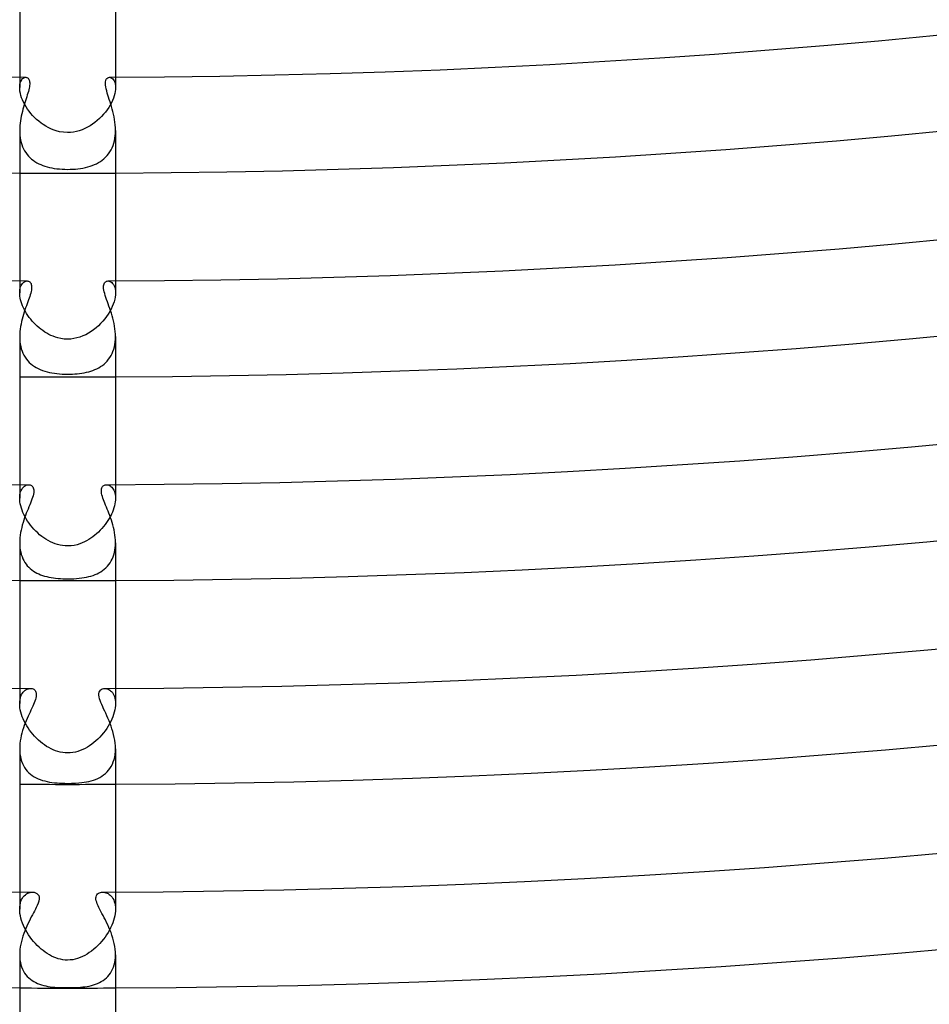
# Model space of a CAD drawing. Header units: millimetres. Extents: x -485 to 485, y -485 to 485.
# Tile 16 of 110: x -2 to 36, y -414 to -373. Entities that reach past the tile are written whole.
import ezdxf

# ---------------------------------------------------------------- set-up
doc = ezdxf.new("R2010")
doc.units = ezdxf.units.MM
doc.layers.add('HIDDEN', color=7, linetype='Continuous')
doc.layers.add('THICK', color=7, linetype='Continuous')

msp = doc.modelspace()

# ---------------------------------------------------------------- linework, layer by layer
at = {"layer": 'HIDDEN'}
for p, q in [((-2, -375.495), (-2, -375.924)), ((-1.845, -375.528), (-1.812, -375.51)), ((-1.812, -375.51), (-1.779, -375.499)), ((-1.779, -375.499), (-1.746, -375.496)), ((1.746, -375.496), (1.782, -375.5)), ((1.782, -375.5), (1.818, -375.513)), ((1.818, -375.513), (1.853, -375.534)), ((2, -375.495), (2, -375.924)), ((-2, -375.923), (-1.997, -375.85)), ((-1.997, -376), (-2, -375.923)), ((-1.997, -375.85), (-1.988, -375.784)), ((-1.988, -375.784), (-1.973, -375.724)), ((-1.973, -375.724), (-1.954, -375.67)), ((-1.954, -375.67), (-1.931, -375.624)), ((-1.931, -375.624), (-1.905, -375.585)), ((-1.905, -375.585), (-1.876, -375.553)), ((-1.876, -375.553), (-1.845, -375.528)), ((1.853, -375.534), (1.887, -375.564)), ((1.887, -375.564), (1.918, -375.603)), ((1.918, -375.603), (1.945, -375.65)), ((1.945, -375.65), (1.968, -375.706)), ((1.968, -375.706), (1.985, -375.77)), ((1.985, -375.77), (1.996, -375.843)), ((1.996, -375.843), (2, -375.923)), ((2, -375.923), (1.997, -376.002)), ((-1.987, -376.081), (-1.997, -376)), ((-1.971, -376.166), (-1.987, -376.081)), ((-1.948, -376.255), (-1.971, -376.166)), ((-1.919, -376.347), (-1.948, -376.255)), ((1.945, -376.266), (1.914, -376.361)), ((1.97, -376.173), (1.945, -376.266)), ((1.987, -376.085), (1.97, -376.173)), ((1.997, -376.002), (1.987, -376.085)), ((-1.882, -376.441), (-1.919, -376.347)), ((-1.839, -376.536), (-1.882, -376.441)), ((-1.79, -376.631), (-1.839, -376.536)), ((-1.734, -376.726), (-1.79, -376.631)), ((-1.673, -376.82), (-1.734, -376.726)), ((1.716, -376.754), (1.651, -376.851)), ((1.776, -376.655), (1.716, -376.754)), ((1.829, -376.556), (1.776, -376.655)), ((1.875, -376.458), (1.829, -376.556)), ((1.914, -376.361), (1.875, -376.458)), ((-1.606, -376.912), (-1.673, -376.82)), ((-1.534, -377.002), (-1.606, -376.912)), ((-1.458, -377.09), (-1.534, -377.002)), ((-1.377, -377.174), (-1.458, -377.09)), ((1.419, -377.131), (1.332, -377.218)), ((1.502, -377.04), (1.419, -377.131)), ((1.579, -376.947), (1.502, -377.04)), ((1.651, -376.851), (1.579, -376.947)), ((-1.292, -377.255), (-1.377, -377.174)), ((-1.203, -377.332), (-1.292, -377.255)), ((-1.11, -377.405), (-1.203, -377.332)), ((-1.013, -377.473), (-1.11, -377.405)), ((-0.913, -377.536), (-1.013, -377.473)), ((-0.81, -377.593), (-0.913, -377.536)), ((0.94, -377.52), (0.832, -377.581)), ((1.044, -377.452), (0.94, -377.52)), ((1.144, -377.379), (1.044, -377.452)), ((1.24, -377.3), (1.144, -377.379)), ((1.332, -377.218), (1.24, -377.3)), ((-2, -377.714), (-1.998, -377.817)), ((-1.998, -377.817), (-1.991, -377.919)), ((-1.991, -377.919), (-1.978, -378.02)), ((-0.704, -377.644), (-0.81, -377.593)), ((-0.596, -377.689), (-0.704, -377.644)), ((-0.474, -377.73), (-0.596, -377.689)), ((-0.333, -377.766), (-0.474, -377.73)), ((-0.175, -377.791), (-0.333, -377.766)), ((0, -377.801), (-0.175, -377.791)), ((0.124, -377.796), (0, -377.801)), ((0.247, -377.781), (0.124, -377.796)), ((0.369, -377.758), (0.247, -377.781)), ((0.489, -377.726), (0.369, -377.758)), ((0.606, -377.685), (0.489, -377.726)), ((0.721, -377.637), (0.606, -377.685)), ((0.832, -377.581), (0.721, -377.637)), ((1.975, -378.041), (1.989, -377.934)), ((1.989, -377.934), (1.997, -377.825)), ((1.997, -377.825), (2, -377.715)), ((-1.978, -378.02), (-1.961, -378.118)), ((-1.961, -378.118), (-1.938, -378.214)), ((-1.938, -378.214), (-1.91, -378.307)), ((-1.91, -378.307), (-1.876, -378.396)), ((-1.876, -378.396), (-1.837, -378.481)), ((1.858, -378.437), (1.896, -378.344)), ((1.896, -378.344), (1.929, -378.246)), ((1.929, -378.246), (1.955, -378.146)), ((1.955, -378.146), (1.975, -378.041)), ((-1.837, -378.481), (-1.794, -378.563)), ((-1.794, -378.563), (-1.745, -378.641)), ((-1.745, -378.641), (-1.691, -378.714)), ((-1.691, -378.714), (-1.633, -378.782)), ((-1.633, -378.782), (-1.571, -378.846)), ((1.588, -378.83), (1.652, -378.761)), ((1.652, -378.761), (1.711, -378.688)), ((1.711, -378.688), (1.766, -378.609)), ((1.766, -378.609), (1.815, -378.526)), ((1.815, -378.526), (1.858, -378.437)), ((-1.571, -378.846), (-1.505, -378.906)), ((-1.505, -378.906), (-1.435, -378.961)), ((-1.435, -378.961), (-1.362, -379.012)), ((-1.362, -379.012), (-1.285, -379.059)), ((-1.285, -379.059), (-1.204, -379.102)), ((-1.204, -379.102), (-1.121, -379.14)), ((-1.121, -379.14), (-1.035, -379.175)), ((-1.035, -379.175), (-0.946, -379.206)), ((-0.946, -379.206), (-0.854, -379.233)), ((0.84, -379.237), (0.936, -379.209)), ((0.936, -379.209), (1.029, -379.177)), ((1.029, -379.177), (1.119, -379.141)), ((1.119, -379.141), (1.206, -379.101)), ((1.206, -379.101), (1.289, -379.056)), ((1.289, -379.056), (1.37, -379.007)), ((1.37, -379.007), (1.446, -378.953)), ((1.446, -378.953), (1.519, -378.894)), ((1.519, -378.894), (1.588, -378.83)), ((-0.854, -379.233), (-0.758, -379.258)), ((-0.758, -379.258), (-0.659, -379.279)), ((-0.659, -379.279), (-0.556, -379.297)), ((-0.556, -379.297), (-0.449, -379.311)), ((-0.449, -379.311), (-0.34, -379.323)), ((-0.34, -379.323), (-0.227, -379.331)), ((-0.227, -379.331), (-0.113, -379.336)), ((-0.113, -379.336), (0, -379.338)), ((0, -379.338), (0.108, -379.336)), ((0.108, -379.336), (0.216, -379.332)), ((0.216, -379.332), (0.324, -379.324)), ((0.324, -379.324), (0.431, -379.313)), ((0.431, -379.313), (0.537, -379.3)), ((0.537, -379.3), (0.64, -379.282)), ((0.64, -379.282), (0.741, -379.262)), ((0.741, -379.262), (0.84, -379.237)), ((-2, -383.995), (-2, -384.49)), ((-1.938, -384.185), (-1.914, -384.141)), ((-1.914, -384.141), (-1.886, -384.102)), ((-1.886, -384.102), (-1.856, -384.07)), ((-1.856, -384.07), (-1.824, -384.043)), ((-1.824, -384.043), (-1.791, -384.023)), ((-1.791, -384.023), (-1.757, -384.008)), ((-1.757, -384.008), (-1.723, -383.999)), ((-1.723, -383.999), (-1.689, -383.996)), ((1.689, -383.996), (1.728, -384)), ((1.728, -384), (1.768, -384.012)), ((1.768, -384.012), (1.808, -384.032)), ((1.808, -384.032), (1.846, -384.06)), ((1.846, -384.06), (1.881, -384.097)), ((1.881, -384.097), (1.914, -384.142)), ((1.914, -384.142), (1.943, -384.195)), ((2, -383.995), (2, -384.49)), ((-2, -384.49), (-1.997, -384.419)), ((-1.998, -384.559), (-2, -384.49)), ((-1.991, -384.632), (-1.998, -384.559)), ((-1.997, -384.419), (-1.989, -384.352)), ((-1.989, -384.352), (-1.976, -384.291)), ((-1.976, -384.291), (-1.959, -384.235)), ((-1.959, -384.235), (-1.938, -384.185)), ((1.943, -384.195), (1.967, -384.256)), ((1.967, -384.256), (1.985, -384.326)), ((1.985, -384.326), (1.996, -384.404)), ((1.996, -384.404), (2, -384.489)), ((2, -384.489), (1.997, -384.574)), ((-1.978, -384.707), (-1.991, -384.632)), ((-1.961, -384.785), (-1.978, -384.707)), ((-1.939, -384.865), (-1.961, -384.785)), ((-1.912, -384.947), (-1.939, -384.865)), ((-1.88, -385.029), (-1.912, -384.947)), ((1.907, -384.961), (1.865, -385.064)), ((1.941, -384.859), (1.907, -384.961)), ((1.967, -384.76), (1.941, -384.859)), ((1.986, -384.665), (1.967, -384.76)), ((1.997, -384.574), (1.986, -384.665)), ((-1.844, -385.111), (-1.88, -385.029)), ((-1.803, -385.194), (-1.844, -385.111)), ((-1.758, -385.276), (-1.803, -385.194)), ((-1.709, -385.358), (-1.758, -385.276)), ((-1.655, -385.439), (-1.709, -385.358)), ((1.696, -385.378), (1.626, -385.481)), ((1.76, -385.274), (1.696, -385.378)), ((1.816, -385.169), (1.76, -385.274)), ((1.865, -385.064), (1.816, -385.169)), ((-1.599, -385.518), (-1.655, -385.439)), ((-1.538, -385.596), (-1.599, -385.518)), ((-1.475, -385.671), (-1.538, -385.596)), ((-1.408, -385.745), (-1.475, -385.671)), ((-1.339, -385.815), (-1.408, -385.745)), ((1.38, -385.774), (1.288, -385.864)), ((1.468, -385.679), (1.38, -385.774)), ((1.55, -385.582), (1.468, -385.679)), ((1.626, -385.481), (1.55, -385.582)), ((-1.267, -385.883), (-1.339, -385.815)), ((-1.192, -385.948), (-1.267, -385.883)), ((-1.115, -386.011), (-1.192, -385.948)), ((-1.035, -386.069), (-1.115, -386.011)), ((-0.953, -386.125), (-1.035, -386.069)), ((-0.869, -386.176), (-0.953, -386.125)), ((-0.783, -386.223), (-0.869, -386.176)), ((0.871, -386.175), (0.756, -386.237)), ((0.982, -386.106), (0.871, -386.175)), ((1.088, -386.031), (0.982, -386.106)), ((1.19, -385.95), (1.088, -386.031)), ((1.288, -385.864), (1.19, -385.95)), ((-2, -386.317), (-1.997, -386.422)), ((-1.997, -386.422), (-1.99, -386.527)), ((-1.99, -386.527), (-1.976, -386.629)), ((-0.695, -386.266), (-0.783, -386.223)), ((-0.605, -386.305), (-0.695, -386.266)), ((-0.51, -386.34), (-0.605, -386.305)), ((-0.401, -386.372), (-0.51, -386.34)), ((-0.28, -386.399), (-0.401, -386.372)), ((-0.146, -386.417), (-0.28, -386.399)), ((0, -386.424), (-0.146, -386.417)), ((0.131, -386.419), (0, -386.424)), ((0.261, -386.402), (0.131, -386.419)), ((0.39, -386.375), (0.261, -386.402)), ((0.516, -386.338), (0.39, -386.375)), ((0.638, -386.291), (0.516, -386.338)), ((0.756, -386.237), (0.638, -386.291)), ((1.974, -386.641), (1.989, -386.536)), ((1.989, -386.536), (1.997, -386.428)), ((1.997, -386.428), (2, -386.319)), ((-1.976, -386.629), (-1.957, -386.729)), ((-1.957, -386.729), (-1.932, -386.826)), ((-1.932, -386.826), (-1.901, -386.92)), ((-1.901, -386.92), (-1.864, -387.01)), ((-1.864, -387.01), (-1.821, -387.096)), ((1.813, -387.11), (1.857, -387.025)), ((1.857, -387.025), (1.895, -386.935)), ((1.895, -386.935), (1.927, -386.841)), ((1.927, -386.841), (1.954, -386.743)), ((1.954, -386.743), (1.974, -386.641)), ((-1.821, -387.096), (-1.773, -387.177)), ((-1.773, -387.177), (-1.721, -387.253)), ((-1.721, -387.253), (-1.663, -387.324)), ((-1.663, -387.324), (-1.6, -387.391)), ((-1.6, -387.391), (-1.533, -387.453)), ((1.524, -387.461), (1.591, -387.4)), ((1.591, -387.4), (1.653, -387.335)), ((1.653, -387.335), (1.711, -387.265)), ((1.711, -387.265), (1.765, -387.19)), ((1.765, -387.19), (1.813, -387.11)), ((-1.533, -387.453), (-1.462, -387.51)), ((-1.462, -387.51), (-1.386, -387.563)), ((-1.386, -387.563), (-1.307, -387.611)), ((-1.307, -387.611), (-1.224, -387.654)), ((-1.224, -387.654), (-1.138, -387.694)), ((-1.138, -387.694), (-1.048, -387.729)), ((-1.048, -387.729), (-0.955, -387.759)), ((-0.955, -387.759), (-0.859, -387.787)), ((-0.859, -387.787), (-0.76, -387.81)), ((-0.76, -387.81), (-0.657, -387.83)), ((-0.657, -387.83), (-0.552, -387.847)), ((-0.552, -387.847), (-0.445, -387.86)), ((0.504, -387.853), (0.601, -387.84)), ((0.601, -387.84), (0.697, -387.823)), ((0.697, -387.823), (0.79, -387.804)), ((0.79, -387.804), (0.881, -387.781)), ((0.881, -387.781), (0.97, -387.755)), ((0.97, -387.755), (1.057, -387.725)), ((1.057, -387.725), (1.141, -387.692)), ((1.141, -387.692), (1.224, -387.655)), ((1.224, -387.655), (1.303, -387.613)), ((1.303, -387.613), (1.38, -387.567)), ((1.38, -387.567), (1.454, -387.516)), ((1.454, -387.516), (1.524, -387.461)), ((-0.445, -387.86), (-0.335, -387.871)), ((-0.335, -387.871), (-0.224, -387.878)), ((-0.224, -387.878), (-0.112, -387.882)), ((-0.112, -387.882), (0, -387.884)), ((0, -387.884), (0.101, -387.883)), ((0.101, -387.883), (0.203, -387.879)), ((0.203, -387.879), (0.304, -387.873)), ((0.304, -387.873), (0.405, -387.865)), ((0.405, -387.865), (0.504, -387.853)), ((-2, -392.495), (-2, -393.06)), ((-1.961, -392.797), (-1.941, -392.744)), ((-1.941, -392.744), (-1.917, -392.696)), ((-1.917, -392.696), (-1.891, -392.654)), ((-1.891, -392.654), (-1.861, -392.616)), ((-1.861, -392.616), (-1.83, -392.584)), ((-1.83, -392.584), (-1.797, -392.557)), ((-1.797, -392.557), (-1.763, -392.535)), ((-1.763, -392.535), (-1.728, -392.518)), ((-1.728, -392.518), (-1.693, -392.506)), ((-1.693, -392.506), (-1.658, -392.499)), ((-1.658, -392.499), (-1.623, -392.497)), ((1.623, -392.497), (1.66, -392.499)), ((1.66, -392.499), (1.698, -392.508)), ((1.698, -392.508), (1.736, -392.521)), ((1.736, -392.521), (1.774, -392.541)), ((1.774, -392.541), (1.81, -392.567)), ((1.81, -392.567), (1.845, -392.598)), ((1.845, -392.598), (1.878, -392.636)), ((1.878, -392.636), (1.907, -392.679)), ((1.907, -392.679), (1.934, -392.729)), ((1.934, -392.729), (1.957, -392.784)), ((2, -392.495), (2, -393.06)), ((-2, -393.059), (-1.997, -392.986)), ((-1.997, -393.135), (-2, -393.059)), ((-1.997, -392.986), (-1.99, -392.919)), ((-1.989, -393.215), (-1.997, -393.135)), ((-1.99, -392.919), (-1.978, -392.855)), ((-1.978, -392.855), (-1.961, -392.797)), ((1.957, -392.784), (1.975, -392.845)), ((1.975, -392.845), (1.989, -392.911)), ((1.989, -392.911), (1.997, -392.983)), ((1.997, -393.135), (1.99, -393.214)), ((1.997, -392.983), (2, -393.059)), ((2, -393.059), (1.997, -393.135)), ((-1.976, -393.298), (-1.989, -393.215)), ((-1.956, -393.384), (-1.976, -393.298)), ((-1.931, -393.472), (-1.956, -393.384)), ((-1.901, -393.563), (-1.931, -393.472)), ((-1.865, -393.653), (-1.901, -393.563)), ((1.904, -393.554), (1.869, -393.642)), ((1.933, -393.466), (1.904, -393.554)), ((1.957, -393.38), (1.933, -393.466)), ((1.976, -393.296), (1.957, -393.38)), ((1.99, -393.214), (1.976, -393.296)), ((-1.823, -393.744), (-1.865, -393.653)), ((-1.777, -393.835), (-1.823, -393.744)), ((-1.726, -393.925), (-1.777, -393.835)), ((-1.669, -394.015), (-1.726, -393.925)), ((1.684, -393.992), (1.627, -394.077)), ((1.737, -393.906), (1.684, -393.992)), ((1.786, -393.819), (1.737, -393.906)), ((1.83, -393.731), (1.786, -393.819)), ((1.869, -393.642), (1.83, -393.731)), ((-1.609, -394.103), (-1.669, -394.015)), ((-1.544, -394.19), (-1.609, -394.103)), ((-1.476, -394.274), (-1.544, -394.19)), ((-1.403, -394.355), (-1.476, -394.274)), ((-1.327, -394.434), (-1.403, -394.355)), ((1.364, -394.397), (1.29, -394.471)), ((1.435, -394.321), (1.364, -394.397)), ((1.502, -394.242), (1.435, -394.321)), ((1.567, -394.16), (1.502, -394.242)), ((1.627, -394.077), (1.567, -394.16)), ((-1.248, -394.51), (-1.327, -394.434)), ((-1.166, -394.582), (-1.248, -394.51)), ((-1.081, -394.651), (-1.166, -394.582)), ((-0.993, -394.715), (-1.081, -394.651)), ((-0.902, -394.775), (-0.993, -394.715)), ((-0.809, -394.83), (-0.902, -394.775)), ((-0.714, -394.879), (-0.809, -394.83)), ((0.882, -394.788), (0.792, -394.839)), ((0.968, -394.732), (0.882, -394.788)), ((1.053, -394.672), (0.968, -394.732)), ((1.134, -394.608), (1.053, -394.672)), ((1.213, -394.541), (1.134, -394.608)), ((1.29, -394.471), (1.213, -394.541)), ((-2, -394.919), (-1.997, -395.022)), ((-1.997, -395.022), (-1.989, -395.123)), ((-1.989, -395.123), (-1.976, -395.222)), ((-1.976, -395.222), (-1.957, -395.318)), ((-0.617, -394.924), (-0.714, -394.879)), ((-0.519, -394.962), (-0.617, -394.924)), ((-0.418, -394.994), (-0.519, -394.962)), ((-0.316, -395.02), (-0.418, -394.994)), ((-0.212, -395.038), (-0.316, -395.02)), ((-0.107, -395.05), (-0.212, -395.038)), ((0, -395.054), (-0.107, -395.05)), ((0.146, -395.046), (0, -395.054)), ((0.281, -395.027), (0.146, -395.046)), ((0.403, -394.999), (0.281, -395.027)), ((0.511, -394.965), (0.403, -394.999)), ((0.608, -394.928), (0.511, -394.965)), ((0.701, -394.886), (0.608, -394.928)), ((0.792, -394.839), (0.701, -394.886)), ((1.955, -395.325), (1.975, -395.226)), ((1.975, -395.226), (1.989, -395.125)), ((1.989, -395.125), (1.997, -395.022)), ((1.997, -395.022), (2, -394.917)), ((-1.957, -395.318), (-1.933, -395.41)), ((-1.933, -395.41), (-1.903, -395.498)), ((-1.903, -395.498), (-1.868, -395.583)), ((-1.868, -395.583), (-1.828, -395.663)), ((1.819, -395.68), (1.861, -395.598)), ((1.861, -395.598), (1.898, -395.511)), ((1.898, -395.511), (1.93, -395.42)), ((1.93, -395.42), (1.955, -395.325)), ((-1.828, -395.663), (-1.784, -395.739)), ((-1.784, -395.739), (-1.735, -395.81)), ((-1.735, -395.81), (-1.681, -395.876)), ((-1.681, -395.876), (-1.624, -395.939)), ((-1.624, -395.939), (-1.563, -395.996)), ((-1.563, -395.996), (-1.498, -396.05)), ((-1.498, -396.05), (-1.429, -396.099)), ((1.462, -396.076), (1.533, -396.022)), ((1.533, -396.022), (1.599, -395.963)), ((1.599, -395.963), (1.661, -395.9)), ((1.661, -395.9), (1.718, -395.832)), ((1.718, -395.832), (1.771, -395.758)), ((1.771, -395.758), (1.819, -395.68)), ((-1.429, -396.099), (-1.358, -396.144)), ((-1.358, -396.144), (-1.284, -396.185)), ((-1.284, -396.185), (-1.206, -396.222)), ((-1.206, -396.222), (-1.127, -396.255)), ((-1.127, -396.255), (-1.044, -396.285)), ((-1.044, -396.285), (-0.959, -396.311)), ((-0.959, -396.311), (-0.872, -396.334)), ((-0.872, -396.334), (-0.781, -396.354)), ((-0.781, -396.354), (-0.689, -396.372)), ((-0.689, -396.372), (-0.595, -396.386)), ((-0.595, -396.386), (-0.498, -396.398)), ((-0.498, -396.398), (-0.4, -396.408)), ((-0.4, -396.408), (-0.301, -396.415)), ((-0.301, -396.415), (-0.201, -396.42)), ((-0.201, -396.42), (-0.101, -396.423)), ((-0.101, -396.423), (0, -396.424)), ((0, -396.424), (0.128, -396.423)), ((0.128, -396.423), (0.254, -396.418)), ((0.254, -396.418), (0.375, -396.41)), ((0.375, -396.41), (0.489, -396.399)), ((0.489, -396.399), (0.596, -396.386)), ((0.596, -396.386), (0.696, -396.371)), ((0.696, -396.371), (0.79, -396.353)), ((0.79, -396.353), (0.883, -396.332)), ((0.883, -396.332), (0.973, -396.307)), ((0.973, -396.307), (1.061, -396.279)), ((1.061, -396.279), (1.147, -396.247)), ((1.147, -396.247), (1.23, -396.211)), ((1.23, -396.211), (1.311, -396.17)), ((1.311, -396.17), (1.388, -396.126)), ((1.388, -396.126), (1.462, -396.076)), ((-2, -400.995), (-2, -401.632)), ((2, -400.995), (2, -401.632)), ((-1.986, -401.464), (-1.97, -401.389)), ((-1.97, -401.389), (-1.948, -401.32)), ((-1.948, -401.32), (-1.921, -401.257)), ((-1.921, -401.257), (-1.889, -401.202)), ((-1.889, -401.202), (-1.853, -401.153)), ((-1.853, -401.153), (-1.814, -401.111)), ((-1.814, -401.111), (-1.772, -401.075)), ((-1.772, -401.075), (-1.729, -401.046)), ((-1.729, -401.046), (-1.684, -401.024)), ((-1.684, -401.024), (-1.638, -401.009)), ((-1.638, -401.009), (-1.593, -401)), ((-1.593, -401), (-1.549, -400.997)), ((1.549, -400.997), (1.59, -401)), ((1.59, -401), (1.633, -401.008)), ((1.633, -401.008), (1.675, -401.021)), ((1.675, -401.021), (1.717, -401.04)), ((1.717, -401.04), (1.758, -401.065)), ((1.758, -401.065), (1.798, -401.096)), ((1.798, -401.096), (1.835, -401.132)), ((1.835, -401.132), (1.87, -401.174)), ((1.87, -401.174), (1.902, -401.222)), ((1.902, -401.222), (1.93, -401.276)), ((1.93, -401.276), (1.954, -401.336)), ((1.954, -401.336), (1.973, -401.402)), ((1.973, -401.402), (1.988, -401.473)), ((-2, -401.632), (-1.997, -401.545)), ((-1.997, -401.715), (-2, -401.632)), ((-1.997, -401.545), (-1.986, -401.464)), ((-1.988, -401.803), (-1.997, -401.715)), ((-1.973, -401.893), (-1.988, -401.803)), ((1.988, -401.804), (1.972, -401.896)), ((1.988, -401.473), (1.997, -401.549)), ((1.997, -401.716), (1.988, -401.804)), ((1.997, -401.549), (2, -401.631)), ((2, -401.631), (1.997, -401.716)), ((-1.951, -401.986), (-1.973, -401.893)), ((-1.924, -402.08), (-1.951, -401.986)), ((-1.891, -402.176), (-1.924, -402.08)), ((-1.852, -402.272), (-1.891, -402.176)), ((1.888, -402.184), (1.848, -402.282)), ((1.922, -402.086), (1.888, -402.184)), ((1.95, -401.99), (1.922, -402.086)), ((1.972, -401.896), (1.95, -401.99)), ((-1.809, -402.367), (-1.852, -402.272)), ((-1.76, -402.461), (-1.809, -402.367)), ((-1.706, -402.555), (-1.76, -402.461)), ((-1.648, -402.647), (-1.706, -402.555)), ((1.694, -402.575), (1.633, -402.67)), ((1.75, -402.478), (1.694, -402.575)), ((1.802, -402.381), (1.75, -402.478)), ((1.848, -402.282), (1.802, -402.381)), ((-1.585, -402.737), (-1.648, -402.647)), ((-1.519, -402.826), (-1.585, -402.737)), ((-1.449, -402.911), (-1.519, -402.826)), ((-1.376, -402.994), (-1.449, -402.911)), ((-1.299, -403.074), (-1.376, -402.994)), ((1.345, -403.027), (1.265, -403.108)), ((1.422, -402.942), (1.345, -403.027)), ((1.497, -402.854), (1.422, -402.942)), ((1.567, -402.763), (1.497, -402.854)), ((1.633, -402.67), (1.567, -402.763)), ((-1.22, -403.15), (-1.299, -403.074)), ((-1.137, -403.222), (-1.22, -403.15)), ((-1.052, -403.291), (-1.137, -403.222)), ((-0.965, -403.355), (-1.052, -403.291)), ((-0.875, -403.415), (-0.965, -403.355)), ((-0.784, -403.469), (-0.875, -403.415)), ((0.826, -403.445), (0.731, -403.498)), ((0.918, -403.387), (0.826, -403.445)), ((1.008, -403.324), (0.918, -403.387)), ((1.096, -403.257), (1.008, -403.324)), ((1.181, -403.184), (1.096, -403.257)), ((1.265, -403.108), (1.181, -403.184)), ((-2, -403.516), (-1.997, -403.626)), ((-1.997, -403.626), (-1.987, -403.734)), ((-1.987, -403.734), (-1.971, -403.839)), ((-1.971, -403.839), (-1.948, -403.941)), ((-0.691, -403.519), (-0.784, -403.469)), ((-0.596, -403.562), (-0.691, -403.519)), ((-0.5, -403.6), (-0.596, -403.562)), ((-0.402, -403.631), (-0.5, -403.6)), ((-0.304, -403.656), (-0.402, -403.631)), ((-0.204, -403.674), (-0.304, -403.656)), ((-0.103, -403.686), (-0.204, -403.674)), ((0, -403.689), (-0.103, -403.686)), ((0.11, -403.685), (0, -403.689)), ((0.218, -403.672), (0.11, -403.685)), ((0.324, -403.652), (0.218, -403.672)), ((0.429, -403.623), (0.324, -403.652)), ((0.532, -403.588), (0.429, -403.623)), ((0.633, -403.546), (0.532, -403.588)), ((0.731, -403.498), (0.633, -403.546)), ((1.941, -403.966), (1.967, -403.86)), ((1.967, -403.86), (1.985, -403.749)), ((1.985, -403.749), (1.996, -403.635)), ((1.996, -403.635), (2, -403.517)), ((-1.948, -403.941), (-1.919, -404.038)), ((-1.919, -404.038), (-1.883, -404.131)), ((-1.883, -404.131), (-1.841, -404.218)), ((-1.841, -404.218), (-1.793, -404.301)), ((1.77, -404.335), (1.822, -404.252)), ((1.822, -404.252), (1.869, -404.162)), ((1.869, -404.162), (1.908, -404.067)), ((1.908, -404.067), (1.941, -403.966)), ((-1.793, -404.301), (-1.739, -404.377)), ((-1.739, -404.377), (-1.681, -404.449)), ((-1.681, -404.449), (-1.617, -404.515)), ((-1.617, -404.515), (-1.548, -404.575)), ((-1.548, -404.575), (-1.475, -404.631)), ((-1.475, -404.631), (-1.397, -404.681)), ((-1.397, -404.681), (-1.316, -404.726)), ((1.346, -404.711), (1.428, -404.662)), ((1.428, -404.662), (1.505, -404.609)), ((1.505, -404.609), (1.579, -404.549)), ((1.579, -404.549), (1.648, -404.484)), ((1.648, -404.484), (1.711, -404.413)), ((1.711, -404.413), (1.77, -404.335)), ((-1.316, -404.726), (-1.231, -404.767)), ((-1.231, -404.767), (-1.143, -404.802)), ((-1.143, -404.802), (-1.051, -404.833)), ((-1.051, -404.833), (-0.956, -404.86)), ((-0.956, -404.86), (-0.858, -404.883)), ((-0.858, -404.883), (-0.758, -404.903)), ((-0.758, -404.903), (-0.655, -404.919)), ((-0.655, -404.919), (-0.55, -404.932)), ((-0.55, -404.932), (-0.442, -404.942)), ((-0.442, -404.942), (-0.334, -404.949)), ((-0.334, -404.949), (-0.224, -404.954)), ((-0.224, -404.954), (-0.112, -404.957)), ((-0.112, -404.957), (0, -404.958)), ((0, -404.958), (0.17, -404.956)), ((0.17, -404.956), (0.329, -404.949)), ((0.329, -404.949), (0.469, -404.939)), ((0.469, -404.939), (0.589, -404.927)), ((0.589, -404.927), (0.691, -404.914)), ((0.691, -404.914), (0.791, -404.897)), ((0.791, -404.897), (0.889, -404.877)), ((0.889, -404.877), (0.986, -404.852)), ((0.986, -404.852), (1.08, -404.824)), ((1.08, -404.824), (1.171, -404.791)), ((1.171, -404.791), (1.26, -404.754)), ((1.26, -404.754), (1.346, -404.711)), ((-2, -409.495), (-2, -410.206)), ((-1.808, -409.65), (-1.764, -409.609)), ((-1.764, -409.609), (-1.717, -409.575)), ((-1.717, -409.575), (-1.668, -409.547)), ((-1.668, -409.547), (-1.618, -409.525)), ((-1.618, -409.525), (-1.566, -409.509)), ((-1.566, -409.509), (-1.515, -409.5)), ((-1.515, -409.5), (-1.464, -409.497)), ((1.464, -409.497), (1.51, -409.5)), ((1.51, -409.5), (1.556, -409.507)), ((1.556, -409.507), (1.602, -409.52)), ((1.602, -409.52), (1.649, -409.537)), ((1.649, -409.537), (1.695, -409.561)), ((1.695, -409.561), (1.739, -409.59)), ((1.739, -409.59), (1.782, -409.625)), ((2, -409.495), (2, -410.206)), ((-1.997, -410.116), (-1.986, -410.031)), ((-1.986, -410.031), (-1.97, -409.952)), ((-1.97, -409.952), (-1.947, -409.879)), ((-1.947, -409.879), (-1.919, -409.812)), ((-1.919, -409.812), (-1.886, -409.752)), ((-1.886, -409.752), (-1.849, -409.698)), ((-1.849, -409.698), (-1.808, -409.65)), ((1.782, -409.625), (1.823, -409.666)), ((1.823, -409.666), (1.861, -409.713)), ((1.861, -409.713), (1.895, -409.766)), ((1.895, -409.766), (1.925, -409.825)), ((1.925, -409.825), (1.951, -409.889)), ((1.951, -409.889), (1.972, -409.96)), ((1.972, -409.96), (1.987, -410.037)), ((-2, -410.206), (-1.997, -410.116)), ((-1.997, -410.297), (-2, -410.206)), ((-1.987, -410.391), (-1.997, -410.297)), ((-1.97, -410.488), (-1.987, -410.391)), ((1.987, -410.387), (1.971, -410.483)), ((1.987, -410.037), (1.997, -410.119)), ((1.997, -410.294), (1.987, -410.387)), ((1.997, -410.119), (2, -410.206)), ((2, -410.206), (1.997, -410.294)), ((-1.947, -410.587), (-1.97, -410.488)), ((-1.918, -410.688), (-1.947, -410.587)), ((-1.882, -410.789), (-1.918, -410.688)), ((-1.841, -410.891), (-1.882, -410.789)), ((1.885, -410.782), (1.844, -410.883)), ((1.92, -410.681), (1.885, -410.782)), ((1.949, -410.581), (1.92, -410.681)), ((1.971, -410.483), (1.949, -410.581)), ((-1.794, -410.991), (-1.841, -410.891)), ((-1.742, -411.091), (-1.794, -410.991)), ((-1.686, -411.189), (-1.742, -411.091)), ((-1.625, -411.285), (-1.686, -411.189)), ((1.69, -411.182), (1.629, -411.279)), ((1.746, -411.083), (1.69, -411.182)), ((1.798, -410.984), (1.746, -411.083)), ((1.844, -410.883), (1.798, -410.984)), ((-1.559, -411.379), (-1.625, -411.285)), ((-1.49, -411.47), (-1.559, -411.379)), ((-1.418, -411.558), (-1.49, -411.47)), ((-1.343, -411.642), (-1.418, -411.558)), ((-1.266, -411.723), (-1.343, -411.642)), ((1.341, -411.645), (1.26, -411.728)), ((1.419, -411.557), (1.341, -411.645)), ((1.493, -411.467), (1.419, -411.557)), ((1.563, -411.374), (1.493, -411.467)), ((1.629, -411.279), (1.563, -411.374)), ((-1.186, -411.799), (-1.266, -411.723)), ((-1.104, -411.872), (-1.186, -411.799)), ((-1.021, -411.939), (-1.104, -411.872)), ((-0.935, -412.002), (-1.021, -411.939)), ((-0.848, -412.061), (-0.935, -412.002)), ((-0.759, -412.115), (-0.848, -412.061)), ((0.813, -412.083), (0.717, -412.139)), ((0.907, -412.022), (0.813, -412.083)), ((0.999, -411.956), (0.907, -412.022)), ((1.089, -411.884), (0.999, -411.956)), ((1.176, -411.808), (1.089, -411.884)), ((1.26, -411.728), (1.176, -411.808)), ((-2, -412.111), (-1.997, -412.219)), ((-1.997, -412.219), (-1.987, -412.325)), ((-1.987, -412.325), (-1.971, -412.428)), ((-1.971, -412.428), (-1.948, -412.526)), ((-0.669, -412.164), (-0.759, -412.115)), ((-0.577, -412.207), (-0.669, -412.164)), ((-0.484, -412.244), (-0.577, -412.207)), ((-0.39, -412.275), (-0.484, -412.244)), ((-0.294, -412.3), (-0.39, -412.275)), ((-0.198, -412.319), (-0.294, -412.3)), ((-0.099, -412.33), (-0.198, -412.319)), ((0, -412.333), (-0.099, -412.33)), ((0.107, -412.329), (0, -412.333)), ((0.212, -412.316), (0.107, -412.329)), ((0.316, -412.295), (0.212, -412.316)), ((0.418, -412.267), (0.316, -412.295)), ((0.519, -412.231), (0.418, -412.267)), ((0.619, -412.188), (0.519, -412.231)), ((0.717, -412.139), (0.619, -412.188)), ((1.946, -412.532), (1.97, -412.433)), ((1.97, -412.433), (1.987, -412.33)), ((1.987, -412.33), (1.997, -412.223)), ((1.997, -412.223), (2, -412.113)), ((-1.948, -412.526), (-1.919, -412.62)), ((-1.919, -412.62), (-1.883, -412.709)), ((-1.883, -412.709), (-1.842, -412.794)), ((-1.842, -412.794), (-1.794, -412.873)), ((-1.794, -412.873), (-1.742, -412.946)), ((1.738, -412.95), (1.791, -412.877)), ((1.791, -412.877), (1.839, -412.799)), ((1.839, -412.799), (1.88, -412.715)), ((1.88, -412.715), (1.916, -412.626)), ((1.916, -412.626), (1.946, -412.532)), ((-1.742, -412.946), (-1.684, -413.014)), ((-1.684, -413.014), (-1.622, -413.076)), ((-1.622, -413.076), (-1.555, -413.134)), ((-1.555, -413.134), (-1.484, -413.186)), ((-1.484, -413.186), (-1.409, -413.232)), ((-1.409, -413.232), (-1.331, -413.274)), ((-1.331, -413.274), (-1.251, -413.31)), ((-1.251, -413.31), (-1.168, -413.342)), ((1.166, -413.343), (1.249, -413.311)), ((1.249, -413.311), (1.33, -413.275)), ((1.33, -413.275), (1.407, -413.233)), ((1.407, -413.233), (1.482, -413.187)), ((1.482, -413.187), (1.552, -413.136)), ((1.552, -413.136), (1.618, -413.079)), ((1.618, -413.079), (1.681, -413.017)), ((1.681, -413.017), (1.738, -412.95)), ((-1.168, -413.342), (-1.084, -413.37)), ((-1.084, -413.37), (-0.997, -413.394)), ((-0.997, -413.394), (-0.909, -413.414)), ((-0.909, -413.414), (-0.818, -413.431)), ((-0.818, -413.431), (-0.724, -413.445)), ((-0.724, -413.445), (-0.627, -413.457)), ((-0.627, -413.457), (-0.527, -413.466)), ((-0.527, -413.466), (-0.425, -413.473)), ((-0.425, -413.473), (-0.32, -413.478)), ((-0.32, -413.478), (-0.214, -413.481)), ((-0.214, -413.481), (-0.107, -413.483)), ((-0.107, -413.483), (0, -413.484)), ((0, -413.484), (0.089, -413.484)), ((0.089, -413.484), (0.179, -413.482)), ((0.179, -413.482), (0.269, -413.48)), ((0.269, -413.48), (0.36, -413.476)), ((0.36, -413.476), (0.45, -413.471)), ((0.45, -413.471), (0.541, -413.465)), ((0.541, -413.465), (0.633, -413.456)), ((0.633, -413.456), (0.725, -413.445)), ((0.725, -413.445), (0.816, -413.431)), ((0.816, -413.431), (0.905, -413.415)), ((0.905, -413.415), (0.994, -413.395)), ((0.994, -413.395), (1.081, -413.371)), ((1.081, -413.371), (1.166, -413.343))]:
    msp.add_line(p, q, dxfattribs=at)
for radius, start, end in [(379.5, 269.69807, 270.30197), (388, 269.70466, 270.29532), (396.5, 269.71102, 270.28902), (405, 269.71703, 270.28295), (413.5, 269.72288, 270.2771)]:
    msp.add_arc((0, 0), radius, start, end, dxfattribs=at)
at = {"layer": 'THICK'}
for p, q in [((-2, -369.109), (-2, -375.495)), ((2, -369.109), (2, -375.495)), ((-1.746, -375.496), (-1.721, -375.498)), ((-1.721, -375.498), (-1.696, -375.505)), ((-1.696, -375.505), (-1.672, -375.517)), ((-1.672, -375.517), (-1.651, -375.534)), ((1.643, -375.542), (1.674, -375.517)), ((1.674, -375.517), (1.709, -375.501)), ((1.709, -375.501), (1.746, -375.496)), ((-1.651, -375.534), (-1.632, -375.555)), ((-1.632, -375.555), (-1.615, -375.581)), ((-1.615, -375.581), (-1.601, -375.612)), ((-1.594, -375.892), (-1.605, -375.954)), ((-1.601, -375.612), (-1.591, -375.647)), ((-1.586, -375.835), (-1.594, -375.892)), ((-1.591, -375.647), (-1.584, -375.687)), ((-1.581, -375.782), (-1.586, -375.835)), ((-1.584, -375.687), (-1.58, -375.732)), ((-1.58, -375.732), (-1.581, -375.782)), ((1.58, -375.745), (1.585, -375.68)), ((1.584, -375.82), (1.58, -375.745)), ((1.595, -375.9), (1.584, -375.82)), ((1.585, -375.68), (1.597, -375.624)), ((1.612, -375.983), (1.595, -375.9)), ((1.597, -375.624), (1.617, -375.578)), ((1.617, -375.578), (1.643, -375.542)), ((-1.706, -376.311), (-1.731, -376.391)), ((-1.681, -376.234), (-1.706, -376.311)), ((-1.659, -376.159), (-1.681, -376.234)), ((-1.638, -376.087), (-1.659, -376.159)), ((-1.62, -376.019), (-1.638, -376.087)), ((-1.605, -375.954), (-1.62, -376.019)), ((1.633, -376.068), (1.612, -375.983)), ((1.657, -376.154), (1.633, -376.068)), ((1.683, -376.24), (1.657, -376.154)), ((1.711, -376.329), (1.683, -376.24)), ((1.741, -376.422), (1.711, -376.329)), ((-1.838, -376.736), (-1.863, -376.827)), ((-1.811, -376.646), (-1.838, -376.736)), ((-1.784, -376.559), (-1.811, -376.646)), ((-1.757, -376.474), (-1.784, -376.559)), ((-1.731, -376.391), (-1.757, -376.474)), ((1.771, -376.518), (1.741, -376.422)), ((1.802, -376.617), (1.771, -376.518)), ((1.833, -376.718), (1.802, -376.617)), ((1.862, -376.823), (1.833, -376.718)), ((-1.933, -377.113), (-1.952, -377.211)), ((-1.911, -377.016), (-1.933, -377.113)), ((-1.888, -376.921), (-1.911, -377.016)), ((-1.863, -376.827), (-1.888, -376.921)), ((1.89, -376.929), (1.862, -376.823)), ((1.916, -377.038), (1.89, -376.929)), ((1.94, -377.148), (1.916, -377.038)), ((1.96, -377.259), (1.94, -377.148)), ((-1.992, -377.512), (-1.998, -377.613)), ((-1.982, -377.411), (-1.992, -377.512)), ((-1.968, -377.311), (-1.982, -377.411)), ((-1.952, -377.211), (-1.968, -377.311)), ((1.977, -377.372), (1.96, -377.259)), ((1.989, -377.486), (1.977, -377.372)), ((1.997, -377.601), (1.989, -377.486)), ((-1.998, -377.613), (-2, -377.714)), ((-2, -377.715), (-2, -383.995)), ((2, -377.715), (1.997, -377.601)), ((2, -377.715), (2, -383.995)), ((-1.689, -383.996), (-1.66, -383.999)), ((-1.66, -383.999), (-1.632, -384.005)), ((-1.632, -384.005), (-1.607, -384.017)), ((-1.607, -384.017), (-1.583, -384.033)), ((-1.583, -384.033), (-1.561, -384.053)), ((-1.561, -384.053), (-1.542, -384.077)), ((-1.542, -384.077), (-1.526, -384.107)), ((-1.526, -384.107), (-1.514, -384.14)), ((-1.514, -384.14), (-1.505, -384.179)), ((1.51, -384.154), (1.524, -384.113)), ((1.524, -384.113), (1.542, -384.077)), ((1.542, -384.077), (1.565, -384.048)), ((1.565, -384.048), (1.592, -384.026)), ((1.592, -384.026), (1.622, -384.009)), ((1.622, -384.009), (1.654, -384)), ((1.654, -384), (1.689, -383.996)), ((-1.541, -384.5), (-1.56, -384.567)), ((-1.525, -384.437), (-1.541, -384.5)), ((-1.513, -384.377), (-1.525, -384.437)), ((-1.505, -384.321), (-1.513, -384.377)), ((-1.505, -384.179), (-1.501, -384.222)), ((-1.501, -384.27), (-1.505, -384.321)), ((-1.501, -384.222), (-1.501, -384.27)), ((1.5, -384.257), (1.502, -384.203)), ((1.504, -384.316), (1.5, -384.257)), ((1.502, -384.203), (1.51, -384.154)), ((1.513, -384.381), (1.504, -384.316)), ((1.528, -384.451), (1.513, -384.381)), ((1.548, -384.525), (1.528, -384.451)), ((1.571, -384.604), (1.548, -384.525)), ((-1.691, -384.945), (-1.721, -385.029)), ((-1.661, -384.864), (-1.691, -384.945)), ((-1.633, -384.785), (-1.661, -384.864)), ((-1.606, -384.71), (-1.633, -384.785)), ((-1.582, -384.637), (-1.606, -384.71)), ((-1.56, -384.567), (-1.582, -384.637)), ((1.598, -384.686), (1.571, -384.604)), ((1.628, -384.771), (1.598, -384.686)), ((1.66, -384.86), (1.628, -384.771)), ((1.693, -384.951), (1.66, -384.86)), ((1.727, -385.045), (1.693, -384.951)), ((-1.813, -385.298), (-1.843, -385.393)), ((-1.783, -385.206), (-1.813, -385.298)), ((-1.752, -385.116), (-1.783, -385.206)), ((-1.721, -385.029), (-1.752, -385.116)), ((1.761, -385.142), (1.727, -385.045)), ((1.794, -385.241), (1.761, -385.142)), ((1.827, -385.343), (1.794, -385.241)), ((1.859, -385.447), (1.827, -385.343)), ((-1.945, -385.793), (-1.963, -385.896)), ((-1.923, -385.69), (-1.945, -385.793)), ((-1.898, -385.59), (-1.923, -385.69)), ((-1.871, -385.49), (-1.898, -385.59)), ((-1.843, -385.393), (-1.871, -385.49)), ((1.888, -385.552), (1.859, -385.447)), ((1.916, -385.66), (1.888, -385.552)), ((1.94, -385.768), (1.916, -385.66)), ((1.96, -385.878), (1.94, -385.768)), ((-1.99, -386.106), (-1.997, -386.211)), ((-1.979, -386.001), (-1.99, -386.106)), ((-1.963, -385.896), (-1.979, -386.001)), ((1.977, -385.988), (1.96, -385.878)), ((1.99, -386.098), (1.977, -385.988)), ((1.997, -386.209), (1.99, -386.098)), ((-1.997, -386.211), (-2, -386.317)), ((-2, -386.319), (-2, -392.495)), ((2, -386.319), (1.997, -386.209)), ((2, -386.319), (2, -392.495)), ((-1.623, -392.497), (-1.59, -392.499)), ((-1.59, -392.499), (-1.558, -392.506)), ((-1.558, -392.506), (-1.528, -392.518)), ((-1.528, -392.518), (-1.5, -392.535)), ((-1.5, -392.535), (-1.474, -392.557)), ((-1.474, -392.557), (-1.451, -392.586)), ((-1.451, -392.586), (-1.432, -392.621)), ((-1.432, -392.621), (-1.418, -392.663)), ((-1.418, -392.663), (-1.411, -392.712)), ((-1.409, -392.766), (-1.415, -392.826)), ((-1.411, -392.712), (-1.409, -392.766)), ((1.409, -392.759), (1.411, -392.712)), ((1.413, -392.811), (1.409, -392.759)), ((1.411, -392.712), (1.417, -392.67)), ((1.417, -392.67), (1.428, -392.632)), ((1.428, -392.632), (1.443, -392.599)), ((1.443, -392.599), (1.462, -392.571)), ((1.462, -392.571), (1.484, -392.548)), ((1.484, -392.548), (1.509, -392.529)), ((1.509, -392.529), (1.535, -392.515)), ((1.535, -392.515), (1.564, -392.505)), ((1.564, -392.505), (1.593, -392.499)), ((1.593, -392.499), (1.623, -392.497)), ((-1.52, -393.185), (-1.551, -393.263)), ((-1.491, -393.107), (-1.52, -393.185)), ((-1.465, -393.033), (-1.491, -393.107)), ((-1.443, -392.961), (-1.465, -393.033)), ((-1.426, -392.891), (-1.443, -392.961)), ((-1.415, -392.826), (-1.426, -392.891)), ((1.421, -392.866), (1.413, -392.811)), ((1.434, -392.926), (1.421, -392.866)), ((1.451, -392.988), (1.434, -392.926)), ((1.472, -393.054), (1.451, -392.988)), ((1.497, -393.123), (1.472, -393.054)), ((1.524, -393.195), (1.497, -393.123)), ((-1.688, -393.599), (-1.724, -393.69)), ((-1.652, -393.511), (-1.688, -393.599)), ((-1.617, -393.426), (-1.652, -393.511)), ((-1.583, -393.343), (-1.617, -393.426)), ((-1.551, -393.263), (-1.583, -393.343)), ((1.554, -393.27), (1.524, -393.195)), ((1.585, -393.348), (1.554, -393.27)), ((1.619, -393.429), (1.585, -393.348)), ((1.653, -393.514), (1.619, -393.429)), ((1.689, -393.601), (1.653, -393.514)), ((-1.828, -393.978), (-1.86, -394.079)), ((-1.794, -393.88), (-1.828, -393.978)), ((-1.759, -393.784), (-1.794, -393.88)), ((-1.724, -393.69), (-1.759, -393.784)), ((1.724, -393.691), (1.689, -393.601)), ((1.76, -393.784), (1.724, -393.691)), ((1.794, -393.88), (1.76, -393.784)), ((1.828, -393.977), (1.794, -393.88)), ((1.859, -394.077), (1.828, -393.977)), ((-1.941, -394.39), (-1.961, -394.495)), ((-1.917, -394.285), (-1.941, -394.39)), ((-1.89, -394.182), (-1.917, -394.285)), ((-1.86, -394.079), (-1.89, -394.182)), ((1.889, -394.178), (1.859, -394.077)), ((1.916, -394.281), (1.889, -394.178)), ((1.94, -394.386), (1.916, -394.281)), ((1.96, -394.492), (1.94, -394.386)), ((-1.997, -394.814), (-2, -394.919)), ((-1.99, -394.708), (-1.997, -394.814)), ((-1.978, -394.601), (-1.99, -394.708)), ((-1.961, -394.495), (-1.978, -394.601)), ((1.977, -394.598), (1.96, -394.492)), ((1.99, -394.705), (1.977, -394.598)), ((1.997, -394.811), (1.99, -394.705)), ((2, -394.917), (1.997, -394.811)), ((-2, -394.919), (-2, -400.995)), ((2, -394.919), (2, -400.995)), ((-1.549, -400.997), (-1.512, -400.999)), ((-1.512, -400.999), (-1.476, -401.006)), ((-1.476, -401.006), (-1.443, -401.018)), ((-1.443, -401.018), (-1.411, -401.034)), ((-1.411, -401.034), (-1.382, -401.055)), ((-1.382, -401.055), (-1.357, -401.081)), ((-1.357, -401.081), (-1.336, -401.111)), ((-1.325, -401.397), (-1.343, -401.46)), ((-1.336, -401.111), (-1.32, -401.147)), ((-1.313, -401.339), (-1.325, -401.397)), ((-1.32, -401.147), (-1.31, -401.188)), ((-1.306, -401.284), (-1.313, -401.339)), ((-1.31, -401.188), (-1.305, -401.233)), ((-1.305, -401.233), (-1.306, -401.284)), ((1.305, -401.275), (1.306, -401.211)), ((1.314, -401.347), (1.305, -401.275)), ((1.306, -401.211), (1.318, -401.154)), ((1.333, -401.426), (1.314, -401.347)), ((1.318, -401.154), (1.34, -401.106)), ((1.34, -401.106), (1.37, -401.067)), ((1.37, -401.067), (1.407, -401.037)), ((1.407, -401.037), (1.449, -401.015)), ((1.449, -401.015), (1.497, -401.002)), ((1.497, -401.002), (1.549, -400.997)), ((-1.457, -401.743), (-1.493, -401.821)), ((-1.424, -401.668), (-1.457, -401.743)), ((-1.393, -401.595), (-1.424, -401.668)), ((-1.366, -401.526), (-1.393, -401.595)), ((-1.343, -401.46), (-1.366, -401.526)), ((1.359, -401.507), (1.333, -401.426)), ((1.391, -401.591), (1.359, -401.507)), ((1.427, -401.675), (1.391, -401.591)), ((1.465, -401.76), (1.427, -401.675)), ((1.506, -401.848), (1.465, -401.76)), ((-1.649, -402.159), (-1.689, -402.251)), ((-1.609, -402.069), (-1.649, -402.159)), ((-1.569, -401.983), (-1.609, -402.069)), ((-1.53, -401.901), (-1.569, -401.983)), ((-1.493, -401.821), (-1.53, -401.901)), ((1.549, -401.94), (1.506, -401.848)), ((1.593, -402.036), (1.549, -401.94)), ((1.639, -402.136), (1.593, -402.036)), ((1.684, -402.239), (1.639, -402.136)), ((-1.806, -402.545), (-1.842, -402.648)), ((-1.769, -402.444), (-1.806, -402.545)), ((-1.729, -402.346), (-1.769, -402.444)), ((-1.689, -402.251), (-1.729, -402.346)), ((1.729, -402.346), (1.684, -402.239)), ((1.773, -402.457), (1.729, -402.346)), ((1.815, -402.569), (1.773, -402.457)), ((1.854, -402.684), (1.815, -402.569)), ((-1.933, -402.968), (-1.956, -403.077)), ((-1.906, -402.86), (-1.933, -402.968)), ((-1.876, -402.753), (-1.906, -402.86)), ((-1.842, -402.648), (-1.876, -402.753)), ((1.89, -402.801), (1.854, -402.684)), ((1.921, -402.919), (1.89, -402.801)), ((1.948, -403.039), (1.921, -402.919)), ((1.97, -403.159), (1.948, -403.039)), ((-1.997, -403.407), (-2, -403.516)), ((-1.988, -403.297), (-1.997, -403.407)), ((-1.975, -403.187), (-1.988, -403.297)), ((-1.956, -403.077), (-1.975, -403.187)), ((1.987, -403.28), (1.97, -403.159)), ((1.997, -403.399), (1.987, -403.28)), ((2, -403.517), (1.997, -403.399)), ((-2, -403.517), (-2, -409.495)), ((2, -403.517), (2, -409.495)), ((-1.464, -409.497), (-1.397, -409.504)), ((-1.397, -409.504), (-1.335, -409.521)), ((-1.335, -409.521), (-1.28, -409.55)), ((-1.28, -409.55), (-1.236, -409.591)), ((-1.236, -409.591), (-1.203, -409.643)), ((1.202, -409.645), (1.224, -409.606)), ((1.224, -409.606), (1.252, -409.573)), ((1.252, -409.573), (1.287, -409.546)), ((1.287, -409.546), (1.326, -409.525)), ((1.326, -409.525), (1.369, -409.51)), ((1.369, -409.51), (1.416, -409.501)), ((1.416, -409.501), (1.464, -409.497)), ((-1.229, -409.962), (-1.265, -410.051)), ((-1.2, -409.87), (-1.229, -409.962)), ((-1.203, -409.643), (-1.185, -409.707)), ((-1.184, -409.783), (-1.2, -409.87)), ((-1.185, -409.707), (-1.184, -409.783)), ((1.183, -409.74), (1.188, -409.689)), ((1.185, -409.796), (1.183, -409.74)), ((1.196, -409.857), (1.185, -409.796)), ((1.188, -409.689), (1.202, -409.645)), ((1.215, -409.922), (1.196, -409.857)), ((1.24, -409.992), (1.215, -409.922)), ((1.272, -410.065), (1.24, -409.992)), ((-1.424, -410.365), (-1.468, -410.448)), ((-1.382, -410.286), (-1.424, -410.365)), ((-1.343, -410.21), (-1.382, -410.286)), ((-1.305, -410.135), (-1.343, -410.21)), ((-1.265, -410.051), (-1.305, -410.135)), ((1.308, -410.141), (1.272, -410.065)), ((1.348, -410.22), (1.308, -410.141)), ((1.39, -410.301), (1.348, -410.22)), ((1.434, -410.384), (1.39, -410.301)), ((1.481, -410.472), (1.434, -410.384)), ((-1.655, -410.816), (-1.701, -410.915)), ((-1.608, -410.719), (-1.655, -410.816)), ((-1.561, -410.625), (-1.608, -410.719)), ((-1.514, -410.535), (-1.561, -410.625)), ((-1.468, -410.448), (-1.514, -410.535)), ((1.529, -410.564), (1.481, -410.472)), ((1.578, -410.659), (1.529, -410.564)), ((1.627, -410.759), (1.578, -410.659)), ((1.676, -410.861), (1.627, -410.759)), ((-1.827, -411.227), (-1.864, -411.334)), ((-1.787, -411.121), (-1.827, -411.227)), ((-1.745, -411.017), (-1.787, -411.121)), ((-1.701, -410.915), (-1.745, -411.017)), ((1.724, -410.967), (1.676, -410.861)), ((1.77, -411.076), (1.724, -410.967)), ((1.813, -411.188), (1.77, -411.076)), ((1.853, -411.3), (1.813, -411.188)), ((-1.952, -411.666), (-1.973, -411.778)), ((-1.927, -411.555), (-1.952, -411.666)), ((-1.898, -411.444), (-1.927, -411.555)), ((-1.864, -411.334), (-1.898, -411.444)), ((1.889, -411.415), (1.853, -411.3)), ((1.921, -411.531), (1.889, -411.415)), ((1.949, -411.648), (1.921, -411.531)), ((1.971, -411.765), (1.949, -411.648)), ((-1.997, -412.001), (-2, -412.111)), ((-1.988, -411.889), (-1.997, -412.001)), ((-1.973, -411.778), (-1.988, -411.889)), ((1.987, -411.882), (1.971, -411.765)), ((1.997, -411.998), (1.987, -411.882)), ((2, -412.113), (1.997, -411.998)), ((-2, -412.112), (-2, -417.995)), ((2, -412.112), (2, -417.995))]:
    msp.add_line(p, q, dxfattribs=at)
for radius, start, end in [(375.5, 225.26645, 269.73354), (375.5, 270.26644, 314.73353), (379.5, 225.30198, 269.69807), (379.5, 270.30197, 314.69806), (384, 225.25196, 269.74803), (384, 270.25195, 314.74802), (388, 270.29532, 314.70465), (392.5, 225.23695, 269.76304), (392.5, 270.23694, 314.76303), (396.5, 225.28903, 269.71102), (396.5, 270.28902, 314.71101), (401, 225.2213, 269.77869), (401, 270.2213, 314.77868), (405, 270.28295, 314.71708), (409.5, 225.20492, 269.79507), (409.5, 270.20491, 314.79512), (413.5, 225.27711, 269.72288), (413.5, 270.2771, 314.72287), (418, 225.1875, 269.81249), (418, 270.18755, 314.81248), (422, 270.27154, 314.72843), (426.5, 225.16888, 269.83117), (426.5, 270.16887, 314.83116), (430.5, 225.26617, 269.73382), (430.5, 270.26616, 314.73381), (436, 225.24199, 269.758), (436, 270.24198, 314.75799), (440, 270.26043, 314.73954)]:
    msp.add_arc((0, 0), radius, start, end, dxfattribs=at)

doc.saveas('drawing.dxf')
